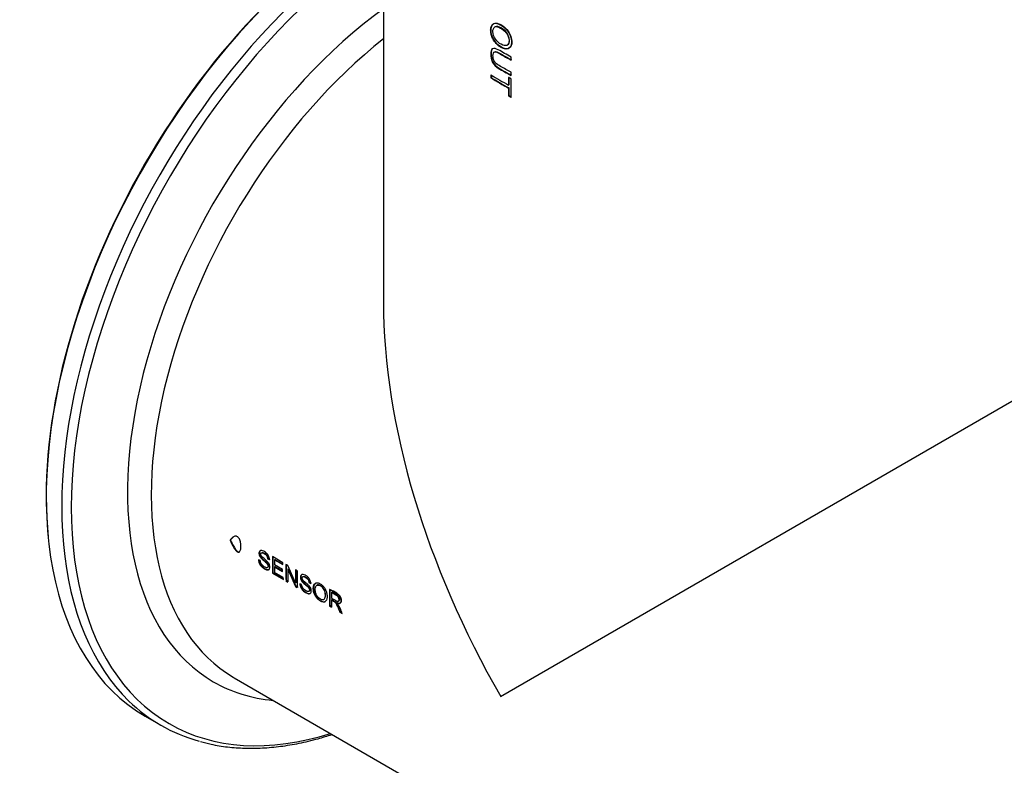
# Paper-space layout 'Invenitec-A4' of a CAD drawing. Header units: millimetres. Extents: x -51 to 244, y -44 to 247.
# Tile 5 of 8: x 166 to 199, y 131 to 155. Entities that reach past the tile are written whole.
import ezdxf

# ---------------------------------------------------------------- set-up
doc = ezdxf.new("R2010")
doc.units = ezdxf.units.MM
doc.layers.add('Default', color=7, linetype='Continuous')
doc.layers.add('FET-30T-30T', color=7, linetype='Continuous')

# ---------------------------------------------------------------- blocks, each defined once
blk = doc.blocks.new('SE1')
at = {"layer": 'FET-30T-30T', "color": 7, "linetype": 'Continuous'}
for p, q in [((229.836, 124.019), (229.836, 104.806)), ((234.088, 112.86), (234.088, 112.962)), ((233.418, 112.369), (233.418, 112.266)), ((233.431, 112.273), (233.418, 112.266)), ((233.431, 112.361), (233.431, 112.273)), ((234.007, 112.281), (234.007, 112.026)), ((234.019, 112.275), (234.019, 112.033)), ((234.088, 112.351), (234.088, 112.453)), ((234.088, 111.624), (234.088, 112.238)), ((234.019, 112.033), (234.007, 112.026)), ((234.019, 111.931), (234.007, 111.924)), ((234.007, 111.924), (234.007, 111.668)), ((234.019, 111.931), (234.019, 111.676)), ((234.019, 111.676), (234.007, 111.668)), ((233.741, 91.663), (256.506, 104.806)), ((224.734, 96.878), (224.722, 96.871)), ((225.727, 96.185), (225.667, 96.213)), ((225.986, 96.257), (225.974, 96.25)), ((225.974, 96.25), (226.035, 96.221)), ((225.986, 96.257), (226.047, 96.228)), ((226.486, 96.117), (226.139, 96.318)), ((226.214, 96.223), (226.201, 96.216)), ((226.201, 96.216), (226.485, 96.052)), ((226.214, 96.223), (226.485, 96.066)), ((226.465, 95.893), (226.2, 96.046)), ((226.212, 95.988), (226.2, 95.981)), ((226.2, 95.981), (226.465, 95.828)), ((226.212, 95.988), (226.465, 95.842)), ((226.65, 96.023), (226.585, 96.06)), ((226.656, 95.912), (226.644, 95.905)), ((226.644, 95.905), (226.899, 95.328)), ((226.901, 95.443), (226.65, 96.023)), ((226.656, 95.912), (226.911, 95.335)), ((226.963, 95.842), (226.902, 95.877)), ((226.152, 95.773), (226.14, 95.766)), ((226.14, 95.766), (226.498, 95.559)), ((226.152, 95.773), (226.498, 95.574)), ((226.497, 95.623), (226.202, 95.794)), ((226.598, 95.516), (226.586, 95.508)), ((226.586, 95.508), (226.647, 95.473)), ((226.598, 95.516), (226.646, 95.488)), ((226.911, 95.335), (226.899, 95.328)), ((226.899, 95.328), (226.964, 95.29)), ((226.913, 95.45), (226.901, 95.443)), ((226.911, 95.335), (226.964, 95.305)), ((227.107, 95.388), (227.047, 95.417)), ((227.365, 95.461), (227.353, 95.454)), ((227.353, 95.454), (227.414, 95.424)), ((227.365, 95.461), (227.427, 95.431)), ((228.053, 95.227), (228.04, 95.22)), ((228.113, 94.882), (228.101, 94.875)), ((228.115, 95.129), (228.102, 95.122)), ((228.335, 94.834), (228.347, 94.841)), ((228.053, 94.676), (228.041, 94.668)), ((228.041, 94.668), (228.104, 94.632)), ((228.053, 94.676), (228.104, 94.647)), ((228.299, 94.781), (228.286, 94.774)), ((228.396, 94.478), (228.384, 94.47)), ((228.384, 94.47), (228.464, 94.424)), ((228.396, 94.478), (228.441, 94.452)), ((224.857, 92.282), (259.805, 72.105)), ((221.893, 91.003), (222.411, 90.704))]:
    blk.add_line(p, q, dxfattribs=at)
blk.add_arc((227.382, 94.095), 1.13, 16.9405, 36.9119, dxfattribs=at)
for centre, major_axis, start_param, end_param in [((229.856, 104.794), (-7.962, -13.791), 3.928783, 6.283185), ((229.806, 104.823), (-7.927, -13.731), 3.924376, 5.607953), ((230.373, 104.496), (-7.962, -13.791), 3.974731, 6.139133), ((230.559, 104.388), (-7.87, -13.632), 3.992033, 6.283185), ((231.06, 104.099), (-6.898, -11.947), 4.052803, 6.283185), ((231.525, 103.831), (-6.667, -11.548), 4.107106, 6.278433), ((243.171, 117.619), (-13.335, 0), 0.750525, 0.813234), ((243.171, 117.517), (-13.335, 0), 0.750525, 0.813234), ((243.171, 117.517), (-13.317, 0), 0.750525, 0.813234), ((243.171, 97.107), (9.429, -16.332), 3.926991, 4.712389), ((235.566, 101.498), (-6.667, -11.548), -0.809508, -0.758771), ((235.566, 101.498), (-6.659, -11.533), -0.809508, -0.758771), ((235.629, 101.461), (-6.668, -11.548), -0.803562, -0.788024), ((235.629, 101.461), (-6.667, -11.548), -0.782045, -0.76475), ((236.012, 101.24), (-6.667, -11.548), -0.809508, -0.758771), ((236.012, 101.24), (-6.659, -11.533), -0.809508, -0.758771), ((236.073, 101.205), (-6.667, -11.548), -0.798597, -0.758771), ((236.329, 101.057), (-6.667, -11.548), -0.809508, -0.769681), ((236.329, 101.057), (-6.659, -11.533), -0.809508, -0.769681), ((236.39, 101.022), (-6.667, -11.548), -0.809508, -0.758771), ((237.467, 100.4), (-6.667, -11.548), -0.809508, -0.758771), ((237.467, 100.4), (-6.659, -11.533), -0.809508, -0.758771), ((237.53, 100.364), (-6.667, -11.548), -0.8039, -0.787078), ((237.53, 100.364), (-6.667, -11.548), -0.781268, -0.758771), ((231.525, 103.831), (-6.667, -11.548), 6.278433, 6.283185), ((231.06, 104.099), (-6.898, -11.947), 0, 0.259129), ((230.373, 104.496), (-7.962, -13.791), 6.139133, 6.283185), ((230.373, 104.496), (-7.962, -13.791), 0, 0.149668), ((230.559, 104.388), (-7.87, -13.632), 0, 0.560173)]:
    blk.add_ellipse(centre, major_axis=major_axis, ratio=0.57735, start_param=start_param, end_param=end_param, dxfattribs=at)
for points, knots in [([(233.757, 113.28), (233.77, 113.273), (233.784, 113.266), (233.797, 113.26), (233.81, 113.254), (233.824, 113.249), (233.837, 113.244), (233.876, 113.231), (233.915, 113.225), (233.949, 113.229), (233.977, 113.233), (234.003, 113.243), (234.024, 113.259), (234.035, 113.268), (234.046, 113.278), (234.055, 113.29), (234.073, 113.315), (234.087, 113.346), (234.094, 113.382), (234.098, 113.401), (234.1, 113.423), (234.101, 113.444), (234.101, 113.469), (234.101, 113.494), (234.098, 113.52), (234.094, 113.56), (234.084, 113.602), (234.069, 113.644), (234.054, 113.688), (234.033, 113.731), (234.009, 113.772), (233.984, 113.812), (233.955, 113.851), (233.924, 113.885), (233.885, 113.928), (233.842, 113.964), (233.799, 113.994), (233.778, 114.009), (233.756, 114.022), (233.735, 114.034), (233.694, 114.057), (233.653, 114.074), (233.615, 114.081), (233.596, 114.084), (233.577, 114.086), (233.559, 114.085), (233.532, 114.084), (233.506, 114.076), (233.485, 114.061), (233.474, 114.054), (233.464, 114.044), (233.455, 114.033), (233.437, 114.011), (233.424, 113.982), (233.417, 113.948), (233.413, 113.931), (233.41, 113.912), (233.409, 113.892), (233.407, 113.872), (233.407, 113.852), (233.408, 113.83), (233.41, 113.809), (233.412, 113.787), (233.416, 113.764), (233.423, 113.725), (233.434, 113.683), (233.449, 113.643), (233.456, 113.622), (233.465, 113.602), (233.474, 113.582), (233.494, 113.542), (233.518, 113.503), (233.544, 113.468), (233.572, 113.431), (233.602, 113.397), (233.634, 113.368), (233.666, 113.339), (233.699, 113.315), (233.732, 113.294), (233.74, 113.289), (233.749, 113.285), (233.757, 113.28)], [0, 0, 0, 0, 0.018852, 0.018852, 0.018852, 0.037551, 0.037551, 0.037551, 0.093589, 0.093589, 0.093589, 0.138655, 0.138655, 0.138655, 0.162671, 0.162671, 0.162671, 0.212116, 0.212116, 0.212116, 0.2393, 0.2393, 0.2393, 0.269241, 0.269241, 0.269241, 0.315942, 0.315942, 0.315942, 0.36363, 0.36363, 0.36363, 0.411314, 0.411314, 0.411314, 0.472227, 0.472227, 0.472227, 0.502069, 0.502069, 0.502069, 0.560188, 0.560188, 0.560188, 0.589399, 0.589399, 0.589399, 0.635169, 0.635169, 0.635169, 0.65903, 0.65903, 0.65903, 0.707361, 0.707361, 0.707361, 0.732494, 0.732494, 0.732494, 0.757606, 0.757606, 0.757606, 0.782756, 0.782756, 0.782756, 0.827339, 0.827339, 0.827339, 0.849295, 0.849295, 0.849295, 0.894189, 0.894189, 0.894189, 0.941436, 0.941436, 0.941436, 0.988404, 0.988404, 0.988404, 1, 1, 1, 1]), ([(233.769, 113.287), (233.858, 113.238), (233.95, 113.219), (234.082, 113.288), (234.115, 113.375), (234.111, 113.582), (234.071, 113.705), (233.932, 113.912), (233.839, 113.99), (233.662, 114.09), (233.573, 114.109), (233.449, 114.043), (233.418, 113.958), (233.423, 113.752), (233.458, 113.627), (233.591, 113.416), (233.68, 113.336), (233.769, 113.287)], [0, 0, 0, 0, 0.125, 0.125, 0.25, 0.25, 0.375, 0.375, 0.5, 0.5, 0.625, 0.625, 0.75, 0.75, 0.875, 0.875, 1, 1, 1, 1]), ([(233.758, 113.386), (233.825, 113.349), (233.896, 113.329), (233.999, 113.373), (234.025, 113.438), (234.018, 113.596), (233.984, 113.691), (233.873, 113.841), (233.801, 113.891), (233.669, 113.966), (233.601, 113.986), (233.503, 113.943), (233.478, 113.88), (233.484, 113.723), (233.516, 113.629), (233.623, 113.475), (233.691, 113.422), (233.758, 113.386)], [0, 0, 0, 0, 0.125, 0.125, 0.25, 0.25, 0.375, 0.375, 0.5, 0.5, 0.625, 0.625, 0.75, 0.75, 0.875, 0.875, 1, 1, 1, 1]), ([(233.972, 113.365), (234.015, 113.391), (234.037, 113.451), (234.031, 113.602), (233.997, 113.697), (233.886, 113.847), (233.814, 113.897), (233.682, 113.972), (233.614, 113.993), (233.563, 113.971), (233.561, 113.97), (233.559, 113.969)], [0.1358651, 0.1358651, 0.1358651, 0.1358651, 0.25, 0.25, 0.375, 0.375, 0.5, 0.5, 0.625, 0.625, 0.6298461, 0.6298461, 0.6298461, 0.6298461]), ([(234.088, 112.962), (233.942, 113.04), (233.799, 113.127), (233.59, 113.24), (233.516, 113.268), (233.421, 113.209), (233.408, 113.13), (233.408, 112.968), (233.424, 112.872), (233.518, 112.697), (233.592, 112.636), (233.8, 112.505), (233.943, 112.43), (234.088, 112.351)], [0, 0, 0, 0, 0.25, 0.25, 0.375, 0.375, 0.5, 0.5, 0.625, 0.625, 0.75, 0.75, 1, 1, 1, 1]), ([(233.485, 113.248), (233.436, 113.222), (233.421, 113.143), (233.42, 112.981), (233.434, 112.885), (233.528, 112.707), (233.602, 112.645), (233.811, 112.511), (233.954, 112.438), (234.1, 112.359)], [0.375, 0.375, 0.375, 0.375, 0.5, 0.5, 0.625, 0.625, 0.75, 0.75, 1, 1, 1, 1]), ([(234.088, 112.453), (233.968, 112.518), (233.85, 112.583), (233.676, 112.685), (233.618, 112.715), (233.536, 112.804), (233.514, 112.843), (233.49, 112.92), (233.486, 112.958), (233.483, 113.062), (233.499, 113.129), (233.598, 113.142), (233.662, 113.099), (233.842, 112.996), (233.964, 112.926), (234.088, 112.86)], [0, 0, 0, 0, 0.25, 0.25, 0.375, 0.375, 0.4375, 0.4375, 0.5, 0.5, 0.625, 0.625, 0.75, 0.75, 1, 1, 1, 1]), ([(233.532, 113.128), (233.542, 113.138), (233.555, 113.143), (233.622, 113.143), (233.684, 113.1), (233.86, 113), (233.979, 112.932), (234.1, 112.867)], [0.5872186, 0.5872186, 0.5872186, 0.5872186, 0.625, 0.625, 0.75, 0.75, 1, 1, 1, 1]), ([(225.086, 96.66), (225.086, 96.67), (225.086, 96.68), (225.085, 96.689), (225.083, 96.729), (225.078, 96.771), (225.067, 96.814), (225.062, 96.836), (225.055, 96.859), (225.046, 96.881), (225.039, 96.898), (225.03, 96.915), (225.02, 96.93), (225.013, 96.941), (225.005, 96.952), (224.997, 96.96), (224.988, 96.969), (224.979, 96.977), (224.97, 96.982), (224.958, 96.989), (224.946, 96.994), (224.934, 96.996), (224.916, 97), (224.899, 96.999), (224.884, 96.995), (224.867, 96.991), (224.852, 96.984), (224.838, 96.976), (224.823, 96.967), (224.81, 96.958), (224.797, 96.947), (224.769, 96.925), (224.745, 96.899), (224.722, 96.871)], [0, 0, 0, 0, 0.040437, 0.040437, 0.040437, 0.204817, 0.204817, 0.204817, 0.289015, 0.289015, 0.289015, 0.353627, 0.353627, 0.353627, 0.399001, 0.399001, 0.399001, 0.444689, 0.444689, 0.444689, 0.503173, 0.503173, 0.503173, 0.595331, 0.595331, 0.595331, 0.693742, 0.693742, 0.693742, 0.791745, 0.791745, 0.791745, 1, 1, 1, 1]), ([(224.722, 96.871), (224.726, 96.86), (224.731, 96.849), (224.735, 96.839), (224.754, 96.797), (224.773, 96.754), (224.795, 96.713), (224.818, 96.668), (224.843, 96.622), (224.872, 96.58), (224.885, 96.561), (224.899, 96.542), (224.914, 96.526), (224.929, 96.509), (224.946, 96.493), (224.963, 96.482), (224.972, 96.476), (224.982, 96.472), (224.991, 96.47), (225, 96.468), (225.009, 96.468), (225.016, 96.469), (225.025, 96.471), (225.032, 96.475), (225.038, 96.481), (225.049, 96.49), (225.057, 96.505), (225.064, 96.52), (225.07, 96.535), (225.075, 96.551), (225.078, 96.568), (225.084, 96.596), (225.086, 96.628), (225.086, 96.66)], [0, 0, 0, 0, 0.040485, 0.040485, 0.040485, 0.202728, 0.202728, 0.202728, 0.381058, 0.381058, 0.381058, 0.462224, 0.462224, 0.462224, 0.545073, 0.545073, 0.545073, 0.591677, 0.591677, 0.591677, 0.637942, 0.637942, 0.637942, 0.688502, 0.688502, 0.688502, 0.777875, 0.777875, 0.777875, 0.861728, 0.861728, 0.861728, 1, 1, 1, 1]), ([(224.845, 96.98), (224.838, 96.976), (224.832, 96.971), (224.791, 96.942), (224.762, 96.911), (224.734, 96.878)], [0.7037955, 0.7037955, 0.7037955, 0.7037955, 0.75, 0.75, 1, 1, 1, 1]), ([(224.734, 96.878), (224.739, 96.867), (224.743, 96.856), (224.748, 96.846), (224.767, 96.803), (224.786, 96.76), (224.808, 96.719), (224.831, 96.673), (224.857, 96.627), (224.886, 96.585), (224.899, 96.567), (224.913, 96.549), (224.927, 96.532), (224.942, 96.516), (224.958, 96.501), (224.974, 96.49), (224.984, 96.484), (224.993, 96.48), (225.002, 96.478), (225.011, 96.475), (225.02, 96.475), (225.028, 96.477), (225.033, 96.478), (225.038, 96.48), (225.043, 96.482)], [0, 0, 0, 0, 0.0408685, 0.0408685, 0.0408685, 0.2046602, 0.2046602, 0.2046602, 0.3843025, 0.3843025, 0.3843025, 0.4626613, 0.4626613, 0.4626613, 0.542519, 0.542519, 0.542519, 0.5891908, 0.5891908, 0.5891908, 0.6355483, 0.6355483, 0.6355483, 0.6688171, 0.6688171, 0.6688171, 0.6688171]), ([(226.035, 96.221), (226.034, 96.231), (226.034, 96.241), (226.032, 96.251), (226.03, 96.27), (226.024, 96.291), (226.017, 96.311), (226.009, 96.332), (225.999, 96.352), (225.987, 96.371), (225.976, 96.388), (225.963, 96.403), (225.95, 96.417), (225.928, 96.441), (225.905, 96.46), (225.881, 96.476), (225.856, 96.493), (225.831, 96.506), (225.806, 96.515), (225.789, 96.52), (225.771, 96.524), (225.755, 96.523), (225.743, 96.523), (225.731, 96.52), (225.721, 96.514), (225.712, 96.507), (225.704, 96.498), (225.698, 96.486), (225.691, 96.474), (225.687, 96.46), (225.686, 96.443), (225.685, 96.428), (225.686, 96.412), (225.69, 96.395), (225.694, 96.378), (225.7, 96.36), (225.707, 96.344), (225.715, 96.328), (225.724, 96.312), (225.734, 96.298), (225.749, 96.277), (225.767, 96.258), (225.785, 96.241), (225.825, 96.202), (225.867, 96.169), (225.908, 96.132), (225.924, 96.118), (225.94, 96.103), (225.953, 96.085), (225.96, 96.077), (225.966, 96.068), (225.972, 96.058), (225.976, 96.05), (225.98, 96.041), (225.983, 96.032), (225.986, 96.024), (225.987, 96.015), (225.988, 96.007), (225.989, 95.999), (225.988, 95.99), (225.987, 95.983), (225.985, 95.976), (225.982, 95.969), (225.978, 95.965), (225.975, 95.96), (225.97, 95.955), (225.964, 95.953), (225.958, 95.95), (225.95, 95.95), (225.942, 95.95), (225.928, 95.951), (225.912, 95.955), (225.897, 95.962), (225.873, 95.973), (225.849, 95.988), (225.825, 96.007), (225.81, 96.021), (225.794, 96.036), (225.78, 96.053), (225.771, 96.065), (225.762, 96.078), (225.754, 96.092), (225.747, 96.106), (225.741, 96.121), (225.737, 96.135), (225.732, 96.152), (225.73, 96.168), (225.727, 96.185)], [0, 0, 0, 0, 0.019361, 0.019361, 0.019361, 0.056281, 0.056281, 0.056281, 0.093791, 0.093791, 0.093791, 0.127721, 0.127721, 0.127721, 0.184216, 0.184216, 0.184216, 0.243529, 0.243529, 0.243529, 0.285669, 0.285669, 0.285669, 0.318662, 0.318662, 0.318662, 0.351657, 0.351657, 0.351657, 0.386332, 0.386332, 0.386332, 0.417944, 0.417944, 0.417944, 0.449115, 0.449115, 0.449115, 0.478564, 0.478564, 0.478564, 0.522726, 0.522726, 0.522726, 0.623534, 0.623534, 0.623534, 0.661602, 0.661602, 0.661602, 0.680094, 0.680094, 0.680094, 0.695795, 0.695795, 0.695795, 0.71141, 0.71141, 0.71141, 0.728665, 0.728665, 0.728665, 0.746396, 0.746396, 0.746396, 0.764191, 0.764191, 0.764191, 0.784819, 0.784819, 0.784819, 0.822228, 0.822228, 0.822228, 0.878899, 0.878899, 0.878899, 0.916563, 0.916563, 0.916563, 0.942792, 0.942792, 0.942792, 0.969102, 0.969102, 0.969102, 1, 1, 1, 1]), ([(225.734, 96.52), (225.724, 96.514), (225.716, 96.504), (225.71, 96.493), (225.704, 96.481), (225.699, 96.466), (225.698, 96.45), (225.697, 96.435), (225.699, 96.418), (225.702, 96.401), (225.706, 96.385), (225.712, 96.367), (225.72, 96.351), (225.727, 96.335), (225.736, 96.319), (225.747, 96.305), (225.762, 96.284), (225.779, 96.265), (225.797, 96.248), (225.838, 96.209), (225.88, 96.176), (225.922, 96.138), (225.937, 96.125), (225.952, 96.11), (225.965, 96.093), (225.972, 96.085), (225.979, 96.075), (225.984, 96.066), (225.989, 96.057), (225.992, 96.049), (225.995, 96.04), (225.998, 96.032), (226, 96.023), (226, 96.015), (226.001, 96.006), (226.001, 95.998), (225.999, 95.991), (225.998, 95.983), (225.995, 95.977), (225.991, 95.972), (225.988, 95.968), (225.984, 95.965), (225.98, 95.962)], [0.3188309, 0.3188309, 0.3188309, 0.3188309, 0.3517826, 0.3517826, 0.3517826, 0.3864788, 0.3864788, 0.3864788, 0.4179976, 0.4179976, 0.4179976, 0.4490806, 0.4490806, 0.4490806, 0.4784818, 0.4784818, 0.4784818, 0.5227653, 0.5227653, 0.5227653, 0.6240512, 0.6240512, 0.6240512, 0.6610872, 0.6610872, 0.6610872, 0.6796961, 0.6796961, 0.6796961, 0.6953964, 0.6953964, 0.6953964, 0.7110134, 0.7110134, 0.7110134, 0.7282272, 0.7282272, 0.7282272, 0.7459196, 0.7459196, 0.7459196, 0.7601572, 0.7601572, 0.7601572, 0.7601572]), ([(225.667, 96.213), (225.668, 96.204), (225.669, 96.194), (225.67, 96.184), (225.673, 96.163), (225.678, 96.142), (225.686, 96.121), (225.694, 96.099), (225.705, 96.077), (225.718, 96.056), (225.73, 96.036), (225.745, 96.016), (225.761, 95.999), (225.781, 95.976), (225.804, 95.957), (225.827, 95.941), (225.864, 95.914), (225.903, 95.892), (225.938, 95.882), (225.953, 95.878), (225.968, 95.876), (225.982, 95.878), (225.995, 95.879), (226.008, 95.883), (226.018, 95.891), (226.029, 95.899), (226.037, 95.911), (226.042, 95.926), (226.047, 95.939), (226.049, 95.954), (226.049, 95.971), (226.049, 95.988), (226.046, 96.007), (226.041, 96.027), (226.036, 96.042), (226.03, 96.058), (226.023, 96.074), (226.015, 96.089), (226.006, 96.103), (225.996, 96.117), (225.979, 96.141), (225.959, 96.161), (225.94, 96.18), (225.897, 96.219), (225.854, 96.253), (225.812, 96.292), (225.801, 96.302), (225.791, 96.312), (225.781, 96.323), (225.775, 96.33), (225.769, 96.338), (225.764, 96.346), (225.759, 96.353), (225.756, 96.361), (225.753, 96.368), (225.75, 96.376), (225.749, 96.384), (225.748, 96.391), (225.747, 96.4), (225.747, 96.408), (225.748, 96.416), (225.749, 96.423), (225.752, 96.43), (225.756, 96.435), (225.759, 96.44), (225.764, 96.443), (225.769, 96.446), (225.774, 96.448), (225.781, 96.45), (225.788, 96.45), (225.798, 96.45), (225.809, 96.447), (225.821, 96.442), (225.846, 96.432), (225.871, 96.418), (225.896, 96.398), (225.906, 96.39), (225.916, 96.381), (225.926, 96.37), (225.934, 96.36), (225.941, 96.35), (225.948, 96.338), (225.954, 96.327), (225.959, 96.315), (225.963, 96.304), (225.968, 96.291), (225.97, 96.277), (225.972, 96.265), (225.973, 96.26), (225.973, 96.255), (225.974, 96.25)], [0, 0, 0, 0, 0.019325, 0.019325, 0.019325, 0.058649, 0.058649, 0.058649, 0.098972, 0.098972, 0.098972, 0.139564, 0.139564, 0.139564, 0.193195, 0.193195, 0.193195, 0.282692, 0.282692, 0.282692, 0.319933, 0.319933, 0.319933, 0.357366, 0.357366, 0.357366, 0.397278, 0.397278, 0.397278, 0.431246, 0.431246, 0.431246, 0.467329, 0.467329, 0.467329, 0.495821, 0.495821, 0.495821, 0.524138, 0.524138, 0.524138, 0.572884, 0.572884, 0.572884, 0.675907, 0.675907, 0.675907, 0.701323, 0.701323, 0.701323, 0.717898, 0.717898, 0.717898, 0.731533, 0.731533, 0.731533, 0.74528, 0.74528, 0.74528, 0.762281, 0.762281, 0.762281, 0.779148, 0.779148, 0.779148, 0.795105, 0.795105, 0.795105, 0.812871, 0.812871, 0.812871, 0.839938, 0.839938, 0.839938, 0.899248, 0.899248, 0.899248, 0.924348, 0.924348, 0.924348, 0.945794, 0.945794, 0.945794, 0.967078, 0.967078, 0.967078, 0.990872, 0.990872, 0.990872, 1, 1, 1, 1]), ([(225.68, 96.221), (225.68, 96.211), (225.681, 96.201), (225.682, 96.191), (225.685, 96.17), (225.691, 96.149), (225.699, 96.128), (225.707, 96.106), (225.718, 96.084), (225.73, 96.063), (225.743, 96.043), (225.758, 96.023), (225.773, 96.006), (225.794, 95.983), (225.817, 95.964), (225.839, 95.948), (225.876, 95.921), (225.915, 95.899), (225.951, 95.89), (225.968, 95.885), (225.985, 95.884), (226, 95.886), (226.009, 95.887), (226.018, 95.89), (226.025, 95.895)], [0, 0, 0, 0, 0.0194963, 0.0194963, 0.0194963, 0.0587714, 0.0587714, 0.0587714, 0.098983, 0.098983, 0.098983, 0.1394699, 0.1394699, 0.1394699, 0.1932255, 0.1932255, 0.1932255, 0.2821964, 0.2821964, 0.2821964, 0.3250623, 0.3250623, 0.3250623, 0.3512833, 0.3512833, 0.3512833, 0.3512833]), ([(225.787, 96.455), (225.796, 96.457), (225.805, 96.457), (225.815, 96.455), (225.832, 96.451), (225.85, 96.442), (225.867, 96.432), (225.888, 96.421), (225.909, 96.407), (225.928, 96.388), (225.937, 96.379), (225.946, 96.368), (225.953, 96.357), (225.961, 96.345), (225.967, 96.332), (225.972, 96.32), (225.977, 96.307), (225.981, 96.295), (225.983, 96.282), (225.984, 96.274), (225.985, 96.266), (225.986, 96.257)], [0.8013994, 0.8013994, 0.8013994, 0.8013994, 0.8253167, 0.8253167, 0.8253167, 0.86714, 0.86714, 0.86714, 0.9156208, 0.9156208, 0.9156208, 0.9386009, 0.9386009, 0.9386009, 0.9617205, 0.9617205, 0.9617205, 0.9842888, 0.9842888, 0.9842888, 1, 1, 1, 1]), ([(227.047, 95.417), (227.047, 95.407), (227.048, 95.397), (227.05, 95.387), (227.053, 95.366), (227.059, 95.345), (227.067, 95.323), (227.075, 95.302), (227.085, 95.28), (227.098, 95.259), (227.11, 95.239), (227.125, 95.22), (227.14, 95.202), (227.161, 95.18), (227.183, 95.161), (227.205, 95.145), (227.242, 95.118), (227.281, 95.096), (227.317, 95.086), (227.332, 95.082), (227.347, 95.08), (227.36, 95.081), (227.374, 95.083), (227.386, 95.087), (227.397, 95.094), (227.408, 95.102), (227.416, 95.114), (227.421, 95.129), (227.426, 95.142), (227.428, 95.158), (227.428, 95.174), (227.428, 95.191), (227.425, 95.211), (227.42, 95.23), (227.415, 95.248), (227.407, 95.268), (227.398, 95.286), (227.387, 95.305), (227.374, 95.324), (227.36, 95.341), (227.334, 95.371), (227.305, 95.396), (227.277, 95.421), (227.249, 95.445), (227.221, 95.468), (227.193, 95.494), (227.18, 95.507), (227.166, 95.52), (227.153, 95.535), (227.148, 95.542), (227.143, 95.549), (227.139, 95.557), (227.135, 95.565), (227.132, 95.573), (227.13, 95.581), (227.128, 95.589), (227.126, 95.597), (227.126, 95.604), (227.126, 95.612), (227.127, 95.619), (227.129, 95.626), (227.131, 95.632), (227.134, 95.638), (227.138, 95.642), (227.142, 95.646), (227.147, 95.649), (227.152, 95.651), (227.16, 95.654), (227.169, 95.654), (227.179, 95.652), (227.194, 95.65), (227.211, 95.642), (227.227, 95.633), (227.25, 95.621), (227.275, 95.605), (227.296, 95.583), (227.305, 95.574), (227.314, 95.563), (227.321, 95.552), (227.329, 95.54), (227.335, 95.527), (227.34, 95.515), (227.345, 95.502), (227.348, 95.489), (227.35, 95.477), (227.351, 95.469), (227.352, 95.462), (227.353, 95.454)], [0, 0, 0, 0, 0.019439, 0.019439, 0.019439, 0.058898, 0.058898, 0.058898, 0.09914, 0.09914, 0.09914, 0.139444, 0.139444, 0.139444, 0.192546, 0.192546, 0.192546, 0.282194, 0.282194, 0.282194, 0.319494, 0.319494, 0.319494, 0.356991, 0.356991, 0.356991, 0.397063, 0.397063, 0.397063, 0.431273, 0.431273, 0.431273, 0.467176, 0.467176, 0.467176, 0.501412, 0.501412, 0.501412, 0.538748, 0.538748, 0.538748, 0.607729, 0.607729, 0.607729, 0.675488, 0.675488, 0.675488, 0.709574, 0.709574, 0.709574, 0.724056, 0.724056, 0.724056, 0.738451, 0.738451, 0.738451, 0.752699, 0.752699, 0.752699, 0.768499, 0.768499, 0.768499, 0.784679, 0.784679, 0.784679, 0.80049, 0.80049, 0.80049, 0.824069, 0.824069, 0.824069, 0.862321, 0.862321, 0.862321, 0.917739, 0.917739, 0.917739, 0.940318, 0.940318, 0.940318, 0.962944, 0.962944, 0.962944, 0.985708, 0.985708, 0.985708, 1, 1, 1, 1]), ([(227.414, 95.424), (227.414, 95.434), (227.413, 95.444), (227.412, 95.455), (227.409, 95.473), (227.404, 95.493), (227.397, 95.513), (227.389, 95.533), (227.379, 95.553), (227.368, 95.571), (227.357, 95.589), (227.344, 95.605), (227.331, 95.619), (227.31, 95.642), (227.286, 95.662), (227.263, 95.678), (227.238, 95.695), (227.213, 95.709), (227.189, 95.717), (227.171, 95.724), (227.152, 95.728), (227.135, 95.727), (227.122, 95.727), (227.11, 95.724), (227.1, 95.717), (227.09, 95.711), (227.082, 95.701), (227.076, 95.689), (227.07, 95.677), (227.067, 95.663), (227.066, 95.648), (227.065, 95.632), (227.066, 95.616), (227.069, 95.598), (227.072, 95.584), (227.077, 95.568), (227.084, 95.554), (227.09, 95.539), (227.098, 95.525), (227.107, 95.511), (227.121, 95.491), (227.136, 95.473), (227.152, 95.457), (227.193, 95.416), (227.236, 95.381), (227.278, 95.344), (227.299, 95.326), (227.321, 95.306), (227.339, 95.281), (227.345, 95.273), (227.35, 95.264), (227.355, 95.255), (227.359, 95.246), (227.363, 95.236), (227.365, 95.227), (227.367, 95.218), (227.367, 95.21), (227.367, 95.203), (227.367, 95.194), (227.366, 95.186), (227.363, 95.18), (227.361, 95.172), (227.357, 95.166), (227.352, 95.162), (227.347, 95.158), (227.341, 95.156), (227.335, 95.155), (227.324, 95.153), (227.312, 95.154), (227.299, 95.158), (227.279, 95.163), (227.258, 95.173), (227.238, 95.186), (227.216, 95.2), (227.195, 95.218), (227.175, 95.239), (227.164, 95.251), (227.153, 95.264), (227.144, 95.278), (227.134, 95.293), (227.127, 95.309), (227.121, 95.324), (227.114, 95.342), (227.111, 95.359), (227.108, 95.375), (227.108, 95.38), (227.107, 95.384), (227.107, 95.388)], [0, 0, 0, 0, 0.019452, 0.019452, 0.019452, 0.05516, 0.05516, 0.05516, 0.092166, 0.092166, 0.092166, 0.126543, 0.126543, 0.126543, 0.182803, 0.182803, 0.182803, 0.241622, 0.241622, 0.241622, 0.285917, 0.285917, 0.285917, 0.320204, 0.320204, 0.320204, 0.354667, 0.354667, 0.354667, 0.387214, 0.387214, 0.387214, 0.41944, 0.41944, 0.41944, 0.446724, 0.446724, 0.446724, 0.473745, 0.473745, 0.473745, 0.514213, 0.514213, 0.514213, 0.616923, 0.616923, 0.616923, 0.668761, 0.668761, 0.668761, 0.685868, 0.685868, 0.685868, 0.703074, 0.703074, 0.703074, 0.718672, 0.718672, 0.718672, 0.736093, 0.736093, 0.736093, 0.755478, 0.755478, 0.755478, 0.773236, 0.773236, 0.773236, 0.804001, 0.804001, 0.804001, 0.852498, 0.852498, 0.852498, 0.902832, 0.902832, 0.902832, 0.931255, 0.931255, 0.931255, 0.960131, 0.960131, 0.960131, 0.991697, 0.991697, 0.991697, 1, 1, 1, 1]), ([(227.112, 95.724), (227.102, 95.717), (227.094, 95.707), (227.088, 95.695), (227.082, 95.684), (227.079, 95.67), (227.078, 95.654), (227.077, 95.639), (227.078, 95.622), (227.082, 95.605), (227.085, 95.59), (227.09, 95.575), (227.096, 95.56), (227.104, 95.543), (227.115, 95.525), (227.126, 95.509), (227.141, 95.488), (227.158, 95.469), (227.176, 95.452), (227.215, 95.415), (227.256, 95.382), (227.296, 95.346), (227.316, 95.328), (227.337, 95.309), (227.354, 95.285), (227.36, 95.277), (227.365, 95.268), (227.369, 95.259), (227.373, 95.249), (227.376, 95.24), (227.378, 95.231), (227.379, 95.223), (227.38, 95.215), (227.38, 95.207), (227.379, 95.199), (227.378, 95.191), (227.375, 95.185), (227.372, 95.178), (227.368, 95.172), (227.362, 95.168), (227.361, 95.168), (227.36, 95.167), (227.359, 95.166)], [0.32034, 0.32034, 0.32034, 0.32034, 0.3547388, 0.3547388, 0.3547388, 0.3872408, 0.3872408, 0.3872408, 0.4193754, 0.4193754, 0.4193754, 0.4466042, 0.4466042, 0.4466042, 0.4796761, 0.4796761, 0.4796761, 0.5237217, 0.5237217, 0.5237217, 0.6214272, 0.6214272, 0.6214272, 0.6710037, 0.6710037, 0.6710037, 0.6879275, 0.6879275, 0.6879275, 0.7049522, 0.7049522, 0.7049522, 0.720411, 0.720411, 0.720411, 0.7381358, 0.7381358, 0.7381358, 0.7575493, 0.7575493, 0.7575493, 0.7609431, 0.7609431, 0.7609431, 0.7609431]), ([(227.155, 95.654), (227.16, 95.657), (227.166, 95.659), (227.172, 95.66), (227.181, 95.661), (227.191, 95.66), (227.202, 95.657), (227.223, 95.65), (227.245, 95.638), (227.266, 95.624), (227.279, 95.616), (227.292, 95.606), (227.304, 95.594), (227.313, 95.585), (227.322, 95.575), (227.33, 95.564), (227.338, 95.553), (227.345, 95.54), (227.35, 95.527), (227.355, 95.515), (227.359, 95.503), (227.361, 95.491), (227.363, 95.481), (227.364, 95.471), (227.365, 95.461)], [0.7891859, 0.7891859, 0.7891859, 0.7891859, 0.8059085, 0.8059085, 0.8059085, 0.8310183, 0.8310183, 0.8310183, 0.8822148, 0.8822148, 0.8822148, 0.9125897, 0.9125897, 0.9125897, 0.9356656, 0.9356656, 0.9356656, 0.9590179, 0.9590179, 0.9590179, 0.9810309, 0.9810309, 0.9810309, 1, 1, 1, 1]), ([(227.059, 95.424), (227.06, 95.414), (227.061, 95.404), (227.063, 95.394), (227.066, 95.373), (227.072, 95.351), (227.08, 95.33), (227.088, 95.308), (227.098, 95.286), (227.111, 95.266), (227.123, 95.245), (227.138, 95.226), (227.153, 95.209), (227.174, 95.187), (227.196, 95.168), (227.219, 95.152), (227.256, 95.125), (227.294, 95.103), (227.329, 95.094), (227.347, 95.089), (227.364, 95.087), (227.379, 95.09), (227.388, 95.091), (227.397, 95.094), (227.405, 95.099)], [0, 0, 0, 0, 0.0195642, 0.0195642, 0.0195642, 0.0592936, 0.0592936, 0.0592936, 0.099278, 0.099278, 0.099278, 0.1393113, 0.1393113, 0.1393113, 0.1926082, 0.1926082, 0.1926082, 0.2811129, 0.2811129, 0.2811129, 0.3240712, 0.3240712, 0.3240712, 0.350452, 0.350452, 0.350452, 0.350452]), ([(227.955, 94.998), (227.954, 95.018), (227.953, 95.039), (227.95, 95.06), (227.945, 95.095), (227.936, 95.133), (227.922, 95.169), (227.911, 95.201), (227.895, 95.233), (227.877, 95.263), (227.856, 95.296), (227.831, 95.327), (227.804, 95.353), (227.779, 95.378), (227.751, 95.398), (227.723, 95.414), (227.7, 95.427), (227.676, 95.437), (227.654, 95.441), (227.63, 95.446), (227.608, 95.446), (227.589, 95.44), (227.567, 95.434), (227.549, 95.421), (227.535, 95.403), (227.521, 95.385), (227.511, 95.362), (227.505, 95.336), (227.496, 95.298), (227.493, 95.254), (227.498, 95.208), (227.501, 95.178), (227.508, 95.146), (227.518, 95.114), (227.527, 95.084), (227.54, 95.054), (227.555, 95.025), (227.573, 94.992), (227.595, 94.96), (227.618, 94.933), (227.643, 94.904), (227.672, 94.878), (227.7, 94.858), (227.725, 94.84), (227.752, 94.826), (227.777, 94.817), (227.799, 94.809), (227.821, 94.805), (227.841, 94.805), (227.862, 94.806), (227.881, 94.812), (227.896, 94.823), (227.912, 94.834), (227.924, 94.85), (227.933, 94.87), (227.946, 94.897), (227.953, 94.932), (227.955, 94.97), (227.955, 94.979), (227.955, 94.988), (227.955, 94.998)], [0, 0, 0, 0, 0.033579, 0.033579, 0.033579, 0.089995, 0.089995, 0.089995, 0.13876, 0.13876, 0.13876, 0.194398, 0.194398, 0.194398, 0.248984, 0.248984, 0.248984, 0.295162, 0.295162, 0.295162, 0.3427, 0.3427, 0.3427, 0.3949, 0.3949, 0.3949, 0.446673, 0.446673, 0.446673, 0.521918, 0.521918, 0.521918, 0.57113, 0.57113, 0.57113, 0.617568, 0.617568, 0.617568, 0.670004, 0.670004, 0.670004, 0.72614, 0.72614, 0.72614, 0.777446, 0.777446, 0.777446, 0.822469, 0.822469, 0.822469, 0.869851, 0.869851, 0.869851, 0.916955, 0.916955, 0.916955, 0.983763, 0.983763, 0.983763, 1, 1, 1, 1]), ([(227.58, 95.438), (227.568, 95.431), (227.557, 95.422), (227.548, 95.411), (227.534, 95.393), (227.524, 95.37), (227.517, 95.344), (227.508, 95.307), (227.506, 95.263), (227.51, 95.217), (227.513, 95.187), (227.52, 95.155), (227.53, 95.123), (227.539, 95.093), (227.551, 95.063), (227.567, 95.034), (227.584, 95.001), (227.606, 94.969), (227.63, 94.942), (227.655, 94.912), (227.683, 94.887), (227.711, 94.866), (227.737, 94.848), (227.763, 94.834), (227.789, 94.824), (227.811, 94.816), (227.833, 94.813), (227.853, 94.813), (227.871, 94.813), (227.888, 94.818), (227.903, 94.826)], [0.3609717, 0.3609717, 0.3609717, 0.3609717, 0.3940848, 0.3940848, 0.3940848, 0.4455441, 0.4455441, 0.4455441, 0.5209312, 0.5209312, 0.5209312, 0.5703141, 0.5703141, 0.5703141, 0.616739, 0.616739, 0.616739, 0.6691885, 0.6691885, 0.6691885, 0.7254986, 0.7254986, 0.7254986, 0.7769003, 0.7769003, 0.7769003, 0.8220215, 0.8220215, 0.8220215, 0.8640707, 0.8640707, 0.8640707, 0.8640707]), ([(227.889, 95.037), (227.888, 95.093), (227.876, 95.157), (227.814, 95.278), (227.765, 95.328), (227.67, 95.377), (227.621, 95.377), (227.567, 95.316), (227.561, 95.262), (227.562, 95.152), (227.575, 95.089), (227.639, 94.97), (227.688, 94.921), (227.783, 94.871), (227.829, 94.872), (227.883, 94.929), (227.89, 94.981), (227.889, 95.037)], [0, 0, 0, 0, 0.125, 0.125, 0.25, 0.25, 0.375, 0.375, 0.5, 0.5, 0.625, 0.625, 0.75, 0.75, 0.875, 0.875, 1, 1, 1, 1]), ([(227.901, 95.044), (227.9, 95.1), (227.888, 95.164), (227.826, 95.285), (227.777, 95.335), (227.686, 95.382), (227.642, 95.384), (227.614, 95.361)], [0, 0, 0, 0, 0.125, 0.125, 0.25, 0.25, 0.3640567, 0.3640567, 0.3640567, 0.3640567]), ([(228.286, 94.774), (228.294, 94.771), (228.302, 94.767), (228.311, 94.765), (228.331, 94.758), (228.35, 94.755), (228.368, 94.758), (228.379, 94.76), (228.389, 94.766), (228.397, 94.773), (228.406, 94.781), (228.412, 94.792), (228.416, 94.805), (228.42, 94.817), (228.422, 94.831), (228.422, 94.846), (228.422, 94.863), (228.42, 94.882), (228.416, 94.901), (228.411, 94.921), (228.404, 94.943), (228.394, 94.963), (228.386, 94.978), (228.378, 94.993), (228.368, 95.006), (228.358, 95.019), (228.346, 95.031), (228.335, 95.041), (228.322, 95.052), (228.31, 95.061), (228.297, 95.07), (228.294, 95.072), (228.29, 95.074), (228.287, 95.077), (228.286, 95.078), (228.284, 95.079), (228.282, 95.08), (228.276, 95.084), (228.269, 95.088), (228.263, 95.091), (228.25, 95.099), (228.237, 95.107), (228.224, 95.114), (228.212, 95.122), (228.199, 95.129), (228.186, 95.137), (228.173, 95.144), (228.16, 95.151), (228.147, 95.159), (228.141, 95.162), (228.134, 95.166), (228.128, 95.17), (228.126, 95.171), (228.125, 95.172), (228.123, 95.173), (228.121, 95.173), (228.12, 95.174), (228.118, 95.175), (228.112, 95.179), (228.105, 95.183), (228.099, 95.186), (228.079, 95.198), (228.06, 95.209), (228.04, 95.22)], [0, 0, 0, 0, 0.037108, 0.037108, 0.037108, 0.130436, 0.130436, 0.130436, 0.192393, 0.192393, 0.192393, 0.254489, 0.254489, 0.254489, 0.3121, 0.3121, 0.3121, 0.379026, 0.379026, 0.379026, 0.452102, 0.452102, 0.452102, 0.505651, 0.505651, 0.505651, 0.559154, 0.559154, 0.559154, 0.617155, 0.617155, 0.617155, 0.631566, 0.631566, 0.631566, 0.638771, 0.638771, 0.638771, 0.667594, 0.667594, 0.667594, 0.725238, 0.725238, 0.725238, 0.782877, 0.782877, 0.782877, 0.840517, 0.840517, 0.840517, 0.869337, 0.869337, 0.869337, 0.876541, 0.876541, 0.876541, 0.883746, 0.883746, 0.883746, 0.912566, 0.912566, 0.912566, 1, 1, 1, 1]), ([(228.299, 94.781), (228.307, 94.778), (228.315, 94.775), (228.323, 94.772), (228.34, 94.767), (228.356, 94.764), (228.371, 94.764), (228.383, 94.765), (228.394, 94.769), (228.403, 94.775), (228.412, 94.781), (228.42, 94.791), (228.425, 94.802), (228.43, 94.814), (228.433, 94.827), (228.434, 94.842), (228.435, 94.858), (228.434, 94.875), (228.431, 94.892), (228.428, 94.912), (228.422, 94.933), (228.413, 94.954), (228.407, 94.97), (228.399, 94.986), (228.389, 95), (228.379, 95.015), (228.368, 95.028), (228.356, 95.039), (228.331, 95.064), (228.303, 95.081), (228.277, 95.098), (228.202, 95.142), (228.127, 95.184), (228.053, 95.227)], [0, 0, 0, 0, 0.03715, 0.03715, 0.03715, 0.112739, 0.112739, 0.112739, 0.174518, 0.174518, 0.174518, 0.236251, 0.236251, 0.236251, 0.296496, 0.296496, 0.296496, 0.358254, 0.358254, 0.358254, 0.430358, 0.430358, 0.430358, 0.486006, 0.486006, 0.486006, 0.54196, 0.54196, 0.54196, 0.663654, 0.663654, 0.663654, 1, 1, 1, 1]), ([(227.852, 94.896), (227.858, 94.899), (227.863, 94.903), (227.895, 94.936), (227.902, 94.988), (227.901, 95.044)], [0.8529257, 0.8529257, 0.8529257, 0.8529257, 0.875, 0.875, 1, 1, 1, 1]), ([(228.101, 94.938), (228.109, 94.933), (228.117, 94.929), (228.126, 94.924), (228.134, 94.919), (228.142, 94.914), (228.15, 94.909), (228.154, 94.907), (228.159, 94.905), (228.163, 94.902), (228.167, 94.9), (228.171, 94.898), (228.175, 94.895), (228.183, 94.89), (228.192, 94.886), (228.2, 94.881), (228.208, 94.876), (228.216, 94.871), (228.225, 94.867), (228.229, 94.864), (228.233, 94.862), (228.237, 94.859), (228.239, 94.858), (228.241, 94.857), (228.243, 94.856), (228.245, 94.855), (228.247, 94.854), (228.249, 94.853), (228.258, 94.848), (228.266, 94.844), (228.274, 94.84), (228.287, 94.835), (228.299, 94.83), (228.311, 94.829), (228.319, 94.829), (228.326, 94.83), (228.332, 94.833), (228.339, 94.836), (228.344, 94.841), (228.348, 94.847), (228.351, 94.854), (228.354, 94.861), (228.355, 94.87), (228.357, 94.879), (228.357, 94.889), (228.356, 94.899), (228.355, 94.901), (228.355, 94.904), (228.355, 94.906), (228.355, 94.907), (228.354, 94.909), (228.354, 94.91), (228.354, 94.912), (228.353, 94.915), (228.353, 94.917), (228.352, 94.918), (228.352, 94.919), (228.352, 94.921), (228.35, 94.926), (228.348, 94.93), (228.347, 94.935), (228.343, 94.945), (228.338, 94.955), (228.332, 94.964), (228.326, 94.974), (228.318, 94.984), (228.31, 94.992), (228.298, 95.004), (228.285, 95.014), (228.273, 95.023), (228.244, 95.042), (228.216, 95.057), (228.188, 95.073), (228.184, 95.075), (228.18, 95.077), (228.177, 95.079), (228.175, 95.08), (228.173, 95.081), (228.172, 95.082), (228.171, 95.083), (228.17, 95.083), (228.169, 95.084), (228.167, 95.085), (228.165, 95.086), (228.164, 95.087), (228.163, 95.087), (228.162, 95.088), (228.161, 95.088), (228.159, 95.089), (228.157, 95.09), (228.156, 95.091), (228.155, 95.092), (228.154, 95.092), (228.153, 95.093), (228.151, 95.094), (228.149, 95.095), (228.148, 95.096), (228.146, 95.097), (228.144, 95.098), (228.142, 95.099), (228.141, 95.1), (228.139, 95.101), (228.137, 95.102), (228.135, 95.103), (228.133, 95.104), (228.132, 95.105), (228.13, 95.106), (228.128, 95.107), (228.126, 95.108), (228.125, 95.109), (228.123, 95.11), (228.121, 95.111), (228.119, 95.112), (228.117, 95.113), (228.116, 95.114), (228.114, 95.115), (228.112, 95.116), (228.11, 95.117), (228.108, 95.119), (228.105, 95.121), (228.102, 95.122)], [0, 0, 0, 0, 0.041383, 0.041383, 0.041383, 0.082767, 0.082767, 0.082767, 0.103459, 0.103459, 0.103459, 0.12415, 0.12415, 0.12415, 0.165534, 0.165534, 0.165534, 0.206917, 0.206917, 0.206917, 0.227609, 0.227609, 0.227609, 0.237955, 0.237955, 0.237955, 0.248301, 0.248301, 0.248301, 0.289741, 0.289741, 0.289741, 0.354046, 0.354046, 0.354046, 0.396434, 0.396434, 0.396434, 0.439047, 0.439047, 0.439047, 0.479152, 0.479152, 0.479152, 0.5219, 0.5219, 0.5219, 0.531259, 0.531259, 0.531259, 0.535933, 0.535933, 0.535933, 0.545295, 0.545295, 0.545295, 0.549969, 0.549969, 0.549969, 0.568785, 0.568785, 0.568785, 0.607058, 0.607058, 0.607058, 0.650315, 0.650315, 0.650315, 0.714941, 0.714941, 0.714941, 0.857424, 0.857424, 0.857424, 0.875246, 0.875246, 0.875246, 0.884157, 0.884157, 0.884157, 0.888612, 0.888612, 0.888612, 0.897523, 0.897523, 0.897523, 0.901978, 0.901978, 0.901978, 0.910889, 0.910889, 0.910889, 0.915345, 0.915345, 0.915345, 0.924256, 0.924256, 0.924256, 0.933167, 0.933167, 0.933167, 0.942077, 0.942077, 0.942077, 0.950988, 0.950988, 0.950988, 0.959899, 0.959899, 0.959899, 0.96881, 0.96881, 0.96881, 0.977721, 0.977721, 0.977721, 0.986632, 0.986632, 0.986632, 1, 1, 1, 1]), ([(228.101, 94.875), (228.103, 94.874), (228.105, 94.872), (228.107, 94.871), (228.108, 94.871), (228.109, 94.87), (228.11, 94.869), (228.111, 94.869), (228.112, 94.868), (228.113, 94.868), (228.114, 94.867), (228.115, 94.866), (228.116, 94.866), (228.117, 94.865), (228.118, 94.865), (228.119, 94.864), (228.12, 94.863), (228.121, 94.863), (228.123, 94.862), (228.124, 94.862), (228.125, 94.861), (228.126, 94.861), (228.127, 94.86), (228.128, 94.859), (228.129, 94.859), (228.13, 94.858), (228.131, 94.858), (228.132, 94.857), (228.133, 94.856), (228.134, 94.856), (228.135, 94.855), (228.135, 94.855), (228.136, 94.855), (228.136, 94.854), (228.137, 94.854), (228.139, 94.853), (228.14, 94.852), (228.141, 94.852), (228.142, 94.851), (228.143, 94.851), (228.145, 94.85), (228.147, 94.848), (228.149, 94.847), (228.15, 94.847), (228.151, 94.846), (228.152, 94.845), (228.156, 94.843), (228.16, 94.841), (228.164, 94.838), (228.181, 94.829), (228.198, 94.82), (228.214, 94.806), (228.224, 94.796), (228.235, 94.784), (228.244, 94.772), (228.244, 94.771), (228.245, 94.77), (228.245, 94.769), (228.246, 94.768), (228.246, 94.768), (228.247, 94.767), (228.247, 94.766), (228.248, 94.765), (228.248, 94.764), (228.25, 94.763), (228.251, 94.761), (228.252, 94.759), (228.252, 94.759), (228.253, 94.758), (228.253, 94.757), (228.254, 94.756), (228.254, 94.755), (228.254, 94.754), (228.255, 94.754), (228.255, 94.753), (228.256, 94.752), (228.257, 94.75), (228.258, 94.749), (228.259, 94.747), (228.259, 94.746), (228.26, 94.745), (228.26, 94.744), (228.261, 94.743), (228.262, 94.741), (228.263, 94.739), (228.264, 94.738), (228.265, 94.736), (228.266, 94.734), (228.266, 94.733), (228.267, 94.732), (228.267, 94.732), (228.268, 94.73), (228.269, 94.728), (228.27, 94.726), (228.271, 94.725), (228.271, 94.723), (228.272, 94.721), (228.273, 94.72), (228.274, 94.718), (228.275, 94.716), (228.278, 94.709), (228.282, 94.702), (228.285, 94.695), (228.298, 94.668), (228.31, 94.64), (228.322, 94.612), (228.343, 94.565), (228.363, 94.517), (228.384, 94.47)], [0, 0, 0, 0, 0.016304, 0.016304, 0.016304, 0.024455, 0.024455, 0.024455, 0.032607, 0.032607, 0.032607, 0.040759, 0.040759, 0.040759, 0.048911, 0.048911, 0.048911, 0.057063, 0.057063, 0.057063, 0.065214, 0.065214, 0.065214, 0.073366, 0.073366, 0.073366, 0.081518, 0.081518, 0.081518, 0.08967, 0.08967, 0.08967, 0.093746, 0.093746, 0.093746, 0.101897, 0.101897, 0.101897, 0.110049, 0.110049, 0.110049, 0.126353, 0.126353, 0.126353, 0.134505, 0.134505, 0.134505, 0.167112, 0.167112, 0.167112, 0.298056, 0.298056, 0.298056, 0.385274, 0.385274, 0.385274, 0.390558, 0.390558, 0.390558, 0.395842, 0.395842, 0.395842, 0.401126, 0.401126, 0.401126, 0.411699, 0.411699, 0.411699, 0.416983, 0.416983, 0.416983, 0.422266, 0.422266, 0.422266, 0.42755, 0.42755, 0.42755, 0.438118, 0.438118, 0.438118, 0.443402, 0.443402, 0.443402, 0.45397, 0.45397, 0.45397, 0.464537, 0.464537, 0.464537, 0.469821, 0.469821, 0.469821, 0.480389, 0.480389, 0.480389, 0.490956, 0.490956, 0.490956, 0.501523, 0.501523, 0.501523, 0.543807, 0.543807, 0.543807, 0.713062, 0.713062, 0.713062, 1, 1, 1, 1]), ([(228.113, 94.882), (228.117, 94.88), (228.122, 94.877), (228.126, 94.875), (228.128, 94.874), (228.13, 94.872), (228.132, 94.871), (228.134, 94.87), (228.136, 94.869), (228.138, 94.868), (228.14, 94.866), (228.142, 94.865), (228.144, 94.864), (228.146, 94.863), (228.147, 94.863), (228.148, 94.862), (228.15, 94.861), (228.152, 94.86), (228.154, 94.859), (228.156, 94.857), (228.158, 94.856), (228.16, 94.855), (228.168, 94.85), (228.177, 94.845), (228.185, 94.84), (228.202, 94.831), (228.22, 94.821), (228.235, 94.804), (228.246, 94.793), (228.256, 94.779), (228.265, 94.765), (228.294, 94.717), (228.315, 94.664), (228.337, 94.614), (228.357, 94.568), (228.377, 94.523), (228.396, 94.478)], [0, 0, 0, 0, 0.032941, 0.032941, 0.032941, 0.049411, 0.049411, 0.049411, 0.065882, 0.065882, 0.065882, 0.082352, 0.082352, 0.082352, 0.090588, 0.090588, 0.090588, 0.107058, 0.107058, 0.107058, 0.123529, 0.123529, 0.123529, 0.189411, 0.189411, 0.189411, 0.323191, 0.323191, 0.323191, 0.415198, 0.415198, 0.415198, 0.724365, 0.724365, 0.724365, 1, 1, 1, 1]), ([(228.347, 94.841), (228.353, 94.845), (228.358, 94.85), (228.361, 94.856), (228.365, 94.863), (228.367, 94.871), (228.368, 94.879), (228.369, 94.888), (228.369, 94.899), (228.368, 94.909), (228.366, 94.919), (228.364, 94.929), (228.36, 94.939), (228.358, 94.944), (228.356, 94.948), (228.354, 94.953), (228.352, 94.958), (228.349, 94.963), (228.347, 94.967), (228.341, 94.976), (228.335, 94.985), (228.328, 94.993), (228.317, 95.005), (228.305, 95.016), (228.292, 95.025), (228.243, 95.059), (228.193, 95.084), (228.143, 95.112), (228.134, 95.118), (228.124, 95.123), (228.115, 95.129)], [0.4025673, 0.4025673, 0.4025673, 0.4025673, 0.4438704, 0.4438704, 0.4438704, 0.4839524, 0.4839524, 0.4839524, 0.5271315, 0.5271315, 0.5271315, 0.5652788, 0.5652788, 0.5652788, 0.5839507, 0.5839507, 0.5839507, 0.6025951, 0.6025951, 0.6025951, 0.6406224, 0.6406224, 0.6406224, 0.7028379, 0.7028379, 0.7028379, 0.952058, 0.952058, 0.952058, 1, 1, 1, 1]), ([(223.733, 90.16), (223.862, 90.124), (224.136, 90.049), (224.641, 89.971), (225.21, 89.929), (225.801, 89.936), (226.406, 89.991), (227.025, 90.094), (227.598, 90.232), (227.965, 90.343), (228.12, 90.394)], [0, 0, 0, 0, 0.0171764, 0.0430151, 0.0689174, 0.0948894, 0.1209293, 0.1470297, 0.1731798, 0.192241, 0.192241, 0.192241, 0.192241])]:
    blk.add_open_spline(points, degree=3, knots=knots, dxfattribs=at)
for points in [[(234.088, 112.238), (234.048, 112.259), (234.007, 112.281)], [(234.007, 111.668), (234.048, 111.646), (234.088, 111.624)], [(234.019, 111.676), (234.06, 111.654), (234.1, 111.632)], [(226.465, 95.828), (226.465, 95.86), (226.465, 95.893)], [(226.485, 96.052), (226.486, 96.085), (226.486, 96.117)], [(226.498, 95.559), (226.497, 95.591), (226.497, 95.623)]]:
    blk.add_open_spline(points, degree=2, dxfattribs=at)

psp = doc.layouts.new('Invenitec-A4')

# ---------------------------------------------------------------- block references
at = {"layer": 'Default'}
psp.add_blockref('SE1', (-51.3003, 41.2022), dxfattribs=at)

doc.saveas('drawing.dxf')
